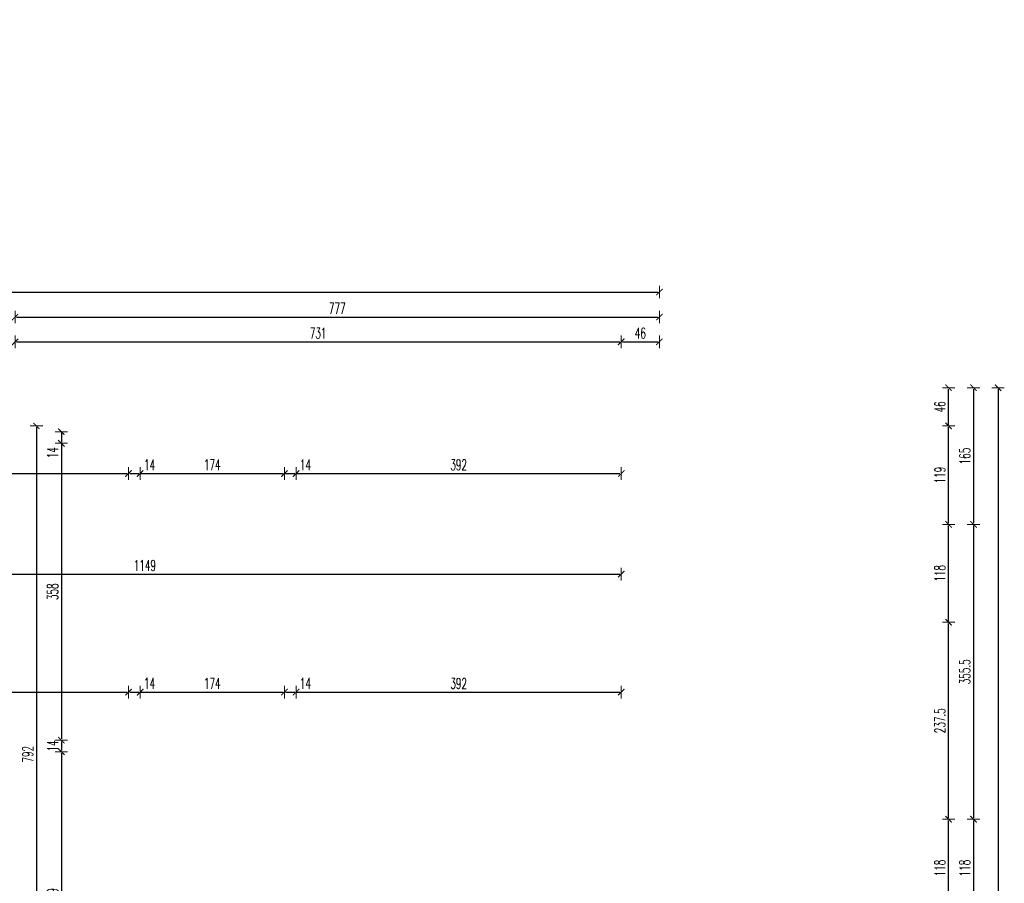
# Model space of a CAD drawing. Header units: millimetres. Extents: x -221 to 149158, y -114258 to 0.
# Tile 236 of 256: x 114057 to 115244, y -34747 to -33705. Entities that reach past the tile are written whole.
import ezdxf

# ---------------------------------------------------------------- set-up
doc = ezdxf.new("R2010")
doc.units = ezdxf.units.MM
doc.layers.get('0').update_dxf_attribs({"lineweight": 0})
doc.layers.add('wymiar..KF', color=12, linetype='Continuous', lineweight=5)
doc.styles.add('DIM', font='simplex.shx', dxfattribs={"width": 0.6})
doc.dimstyles.new('100-STD', dxfattribs={"dimscale": 10, "dimtxt": 1.3, "dimasz": 0.15, "dimexe": 5, "dimexo": 10, "dimgap": 0.4, "dimtad": 1, "dimdec": 1, "dimrnd": 0.5, "dimdsep": 46, "dimtxsty": 'DIM', "dimblk": 'KR21', "dimcen": 1, "dimdle": 10, "dimse1": 1, "dimse2": 1, "dimclrd": 256, "dimclre": 256, "dimclrt": 256, "dimadec": 0, "dimazin": 0, "dimtfac": 1, "dimtdec": 1, "dimtmove": 2, "dimatfit": 3, "dimldrblk": 'KR21', "dimfxl": 1, "dimtvp": 5.6, "dimtolj": 1, "dimtzin": 2, "dimarcsym": 0})

# ---------------------------------------------------------------- blocks, each defined once
blk = doc.blocks.new('KR21')
at = {"ltscale": 100}
blk.add_line((0, -5), (0, 5), dxfattribs=at)
at = {"ltscale": 100, "const_width": 0.84}
blk.add_lwpolyline([(-2.5, -2.5), (2.58, 2.58)], dxfattribs=at)
blk = doc.blocks.new('*D848')
at = {"layer": 'Defpoints', "color": 0, "linetype": 'ByBlock', "lineweight": 40, "transparency": 16777216}
for p in [(113573.2, 0), (114782.2, -53033.3), (114782.2, -53084.8)]:
    blk.add_point(p, dxfattribs=at)
at = {"layer": 'wymiar..KF', "linetype": 'Continuous', "lineweight": -2, "transparency": 16777216}
blk.add_line((113574.7, -53084.8), (114780.7, -53084.8), dxfattribs=at)
at = {"layer": 'wymiar..KF', "linetype": 'ByBlock', "lineweight": -2, "transparency": 16777216, "xscale": 1.5, "yscale": 1.5, "zscale": 1.5, "rotation": 180}
blk.add_blockref('KR21', (113573.2, -53084.8), dxfattribs=at)
at = {"layer": 'wymiar..KF', "linetype": 'ByBlock', "lineweight": -2, "transparency": 16777216, "xscale": 1.5, "yscale": 1.5, "zscale": 1.5}
blk.add_blockref('KR21', (114782.2, -53084.8), dxfattribs=at)
at = {"layer": 'wymiar..KF', "linetype": 'ByBlock', "transparency": 16777216, "insert": (114177.7, -53074.3), "char_height": 13, "attachment_point": 5, "style": 'DIM'}
blk.add_mtext('\\A1;1209', dxfattribs=at)
blk = doc.blocks.new('*D1346')
at = {"layer": 'Defpoints', "color": 0, "linetype": 'ByBlock', "transparency": 16777216}
for p in [(113662, -34215.9), (114188, -34215.9), (114188, -34252.3)]:
    blk.add_point(p, dxfattribs=at)
at = {"layer": 'wymiar..KF', "linetype": 'Continuous', "lineweight": -2, "transparency": 16777216}
blk.add_line((113663.5, -34252.3), (114186.5, -34252.3), dxfattribs=at)
at = {"layer": 'wymiar..KF', "linetype": 'ByBlock', "lineweight": -2, "transparency": 16777216, "xscale": 1.5, "yscale": 1.5, "zscale": 1.5, "rotation": 180}
blk.add_blockref('KR21', (113662, -34252.3), dxfattribs=at)
at = {"layer": 'wymiar..KF', "linetype": 'ByBlock', "lineweight": -2, "transparency": 16777216, "xscale": 1.5, "yscale": 1.5, "zscale": 1.5}
blk.add_blockref('KR21', (114188, -34252.3), dxfattribs=at)
at = {"layer": 'wymiar..KF', "linetype": 'ByBlock', "transparency": 16777216, "insert": (113925, -34241.8), "char_height": 13, "attachment_point": 5, "style": 'DIM'}
blk.add_mtext('\\A1;526', dxfattribs=at)
blk = doc.blocks.new('*D1347')
at = {"layer": 'Defpoints', "color": 0, "linetype": 'ByBlock', "transparency": 16777216}
for p in [(114202, -34215.9), (114376, -34215.9), (114376, -34252.3)]:
    blk.add_point(p, dxfattribs=at)
at = {"layer": 'wymiar..KF', "linetype": 'Continuous', "lineweight": -2, "transparency": 16777216}
blk.add_line((114203.5, -34252.3), (114374.5, -34252.3), dxfattribs=at)
at = {"layer": 'wymiar..KF', "linetype": 'ByBlock', "lineweight": -2, "transparency": 16777216, "xscale": 1.5, "yscale": 1.5, "zscale": 1.5, "rotation": 180}
blk.add_blockref('KR21', (114202, -34252.3), dxfattribs=at)
at = {"layer": 'wymiar..KF', "linetype": 'ByBlock', "lineweight": -2, "transparency": 16777216, "xscale": 1.5, "yscale": 1.5, "zscale": 1.5}
blk.add_blockref('KR21', (114376, -34252.3), dxfattribs=at)
at = {"layer": 'wymiar..KF', "linetype": 'ByBlock', "transparency": 16777216, "insert": (114289, -34241.8), "char_height": 13, "attachment_point": 5, "style": 'DIM'}
blk.add_mtext('\\A1;174', dxfattribs=at)
blk = doc.blocks.new('*D1348')
at = {"layer": 'Defpoints', "color": 0, "linetype": 'ByBlock', "transparency": 16777216}
for p in [(114782.2, -34194.9), (114390, -34215.9), (114782.2, -34252.3)]:
    blk.add_point(p, dxfattribs=at)
at = {"layer": 'wymiar..KF', "linetype": 'Continuous', "lineweight": -2, "transparency": 16777216}
blk.add_line((114391.5, -34252.3), (114780.7, -34252.3), dxfattribs=at)
at = {"layer": 'wymiar..KF', "linetype": 'ByBlock', "lineweight": -2, "transparency": 16777216, "xscale": 1.5, "yscale": 1.5, "zscale": 1.5, "rotation": 180}
blk.add_blockref('KR21', (114390, -34252.3), dxfattribs=at)
at = {"layer": 'wymiar..KF', "linetype": 'ByBlock', "lineweight": -2, "transparency": 16777216, "xscale": 1.5, "yscale": 1.5, "zscale": 1.5}
blk.add_blockref('KR21', (114782.2, -34252.3), dxfattribs=at)
at = {"layer": 'wymiar..KF', "linetype": 'ByBlock', "transparency": 16777216, "insert": (114586.1, -34241.8), "char_height": 13, "attachment_point": 5, "style": 'DIM'}
blk.add_mtext('\\A1;392', dxfattribs=at)
blk = doc.blocks.new('*D1351')
at = {"layer": 'Defpoints', "color": 0, "linetype": 'ByBlock', "transparency": 16777216}
for p in [(114188, -34516), (113662, -34575.9), (114188, -34573.9)]:
    blk.add_point(p, dxfattribs=at)
at = {"layer": 'wymiar..KF', "linetype": 'Continuous', "lineweight": -2, "transparency": 16777216}
blk.add_line((113663.5, -34516), (114186.5, -34516), dxfattribs=at)
at = {"layer": 'wymiar..KF', "linetype": 'ByBlock', "lineweight": -2, "transparency": 16777216, "xscale": 1.5, "yscale": 1.5, "zscale": 1.5, "rotation": 180}
blk.add_blockref('KR21', (113662, -34516), dxfattribs=at)
at = {"layer": 'wymiar..KF', "linetype": 'ByBlock', "lineweight": -2, "transparency": 16777216, "xscale": 1.5, "yscale": 1.5, "zscale": 1.5}
blk.add_blockref('KR21', (114188, -34516), dxfattribs=at)
at = {"layer": 'wymiar..KF', "linetype": 'ByBlock', "transparency": 16777216, "insert": (113925, -34505.5), "char_height": 13, "attachment_point": 5, "style": 'DIM'}
blk.add_mtext('\\A1;526', dxfattribs=at)
blk = doc.blocks.new('*D1352')
at = {"layer": 'Defpoints', "color": 0, "linetype": 'ByBlock', "transparency": 16777216}
for p in [(114376, -34516), (114202, -34573.9), (114376, -34574.8)]:
    blk.add_point(p, dxfattribs=at)
at = {"layer": 'wymiar..KF', "linetype": 'Continuous', "lineweight": -2, "transparency": 16777216}
blk.add_line((114203.5, -34516), (114374.5, -34516), dxfattribs=at)
at = {"layer": 'wymiar..KF', "linetype": 'ByBlock', "lineweight": -2, "transparency": 16777216, "xscale": 1.5, "yscale": 1.5, "zscale": 1.5, "rotation": 180}
blk.add_blockref('KR21', (114202, -34516), dxfattribs=at)
at = {"layer": 'wymiar..KF', "linetype": 'ByBlock', "lineweight": -2, "transparency": 16777216, "xscale": 1.5, "yscale": 1.5, "zscale": 1.5}
blk.add_blockref('KR21', (114376, -34516), dxfattribs=at)
at = {"layer": 'wymiar..KF', "linetype": 'ByBlock', "transparency": 16777216, "insert": (114289, -34505.5), "char_height": 13, "attachment_point": 5, "style": 'DIM'}
blk.add_mtext('\\A1;174', dxfattribs=at)
blk = doc.blocks.new('*D1353')
at = {"layer": 'Defpoints', "color": 0, "linetype": 'ByBlock', "transparency": 16777216}
for p in [(114782.2, -34516), (114782.2, -34516), (114390, -34573.9)]:
    blk.add_point(p, dxfattribs=at)
at = {"layer": 'wymiar..KF', "linetype": 'Continuous', "lineweight": -2, "transparency": 16777216}
blk.add_line((114391.5, -34516), (114780.7, -34516), dxfattribs=at)
at = {"layer": 'wymiar..KF', "linetype": 'ByBlock', "lineweight": -2, "transparency": 16777216, "xscale": 1.5, "yscale": 1.5, "zscale": 1.5, "rotation": 180}
blk.add_blockref('KR21', (114390, -34516), dxfattribs=at)
at = {"layer": 'wymiar..KF', "linetype": 'ByBlock', "lineweight": -2, "transparency": 16777216, "xscale": 1.5, "yscale": 1.5, "zscale": 1.5}
blk.add_blockref('KR21', (114782.2, -34516), dxfattribs=at)
at = {"layer": 'wymiar..KF', "linetype": 'ByBlock', "transparency": 16777216, "insert": (114586.1, -34505.5), "char_height": 13, "attachment_point": 5, "style": 'DIM'}
blk.add_mtext('\\A1;392', dxfattribs=at)
blk = doc.blocks.new('*D1293')
at = {"layer": 'Defpoints', "color": 0, "linetype": 'ByBlock', "lineweight": 40, "transparency": 16777216}
for p in [(114188, -34252.3), (114202, -34252.3), (114202, -34252.4)]:
    blk.add_point(p, dxfattribs=at)
at = {"layer": 'wymiar..KF', "linetype": 'Continuous', "lineweight": -2, "transparency": 16777216}
for p, q in [((114189.5, -34252.4), (114200.5, -34252.4)), ((114202, -34252.4), (114223, -34252.4))]:
    blk.add_line(p, q, dxfattribs=at)
at = {"layer": 'wymiar..KF', "linetype": 'ByBlock', "lineweight": -2, "transparency": 16777216, "xscale": 1.5, "yscale": 1.5, "zscale": 1.5, "rotation": 180}
blk.add_blockref('KR21', (114188, -34252.4), dxfattribs=at)
at = {"layer": 'wymiar..KF', "linetype": 'ByBlock', "lineweight": -2, "transparency": 16777216, "xscale": 1.5, "yscale": 1.5, "zscale": 1.5}
blk.add_blockref('KR21', (114202, -34252.4), dxfattribs=at)
at = {"layer": 'wymiar..KF', "linetype": 'ByBlock', "transparency": 16777216, "insert": (114213.3, -34241.9), "char_height": 13, "attachment_point": 5, "style": 'DIM'}
blk.add_mtext('\\A1;14', dxfattribs=at)
blk = doc.blocks.new('*D1294')
at = {"layer": 'Defpoints', "color": 0, "linetype": 'ByBlock', "lineweight": 40, "transparency": 16777216}
for p in [(114376, -34252.3), (114390, -34252.3), (114390, -34252.4)]:
    blk.add_point(p, dxfattribs=at)
at = {"layer": 'wymiar..KF', "linetype": 'Continuous', "lineweight": -2, "transparency": 16777216}
for p, q in [((114377.5, -34252.4), (114388.5, -34252.4)), ((114390, -34252.4), (114411, -34252.4))]:
    blk.add_line(p, q, dxfattribs=at)
at = {"layer": 'wymiar..KF', "linetype": 'ByBlock', "lineweight": -2, "transparency": 16777216, "xscale": 1.5, "yscale": 1.5, "zscale": 1.5, "rotation": 180}
blk.add_blockref('KR21', (114376, -34252.4), dxfattribs=at)
at = {"layer": 'wymiar..KF', "linetype": 'ByBlock', "lineweight": -2, "transparency": 16777216, "xscale": 1.5, "yscale": 1.5, "zscale": 1.5}
blk.add_blockref('KR21', (114390, -34252.4), dxfattribs=at)
at = {"layer": 'wymiar..KF', "linetype": 'ByBlock', "transparency": 16777216, "insert": (114401.3, -34241.9), "char_height": 13, "attachment_point": 5, "style": 'DIM'}
blk.add_mtext('\\A1;14', dxfattribs=at)
blk = doc.blocks.new('*D1295')
at = {"layer": 'Defpoints', "color": 0, "linetype": 'ByBlock', "lineweight": 40, "transparency": 16777216}
for p in [(114376, -34515.8), (114390, -34515.8), (114390, -34515.9)]:
    blk.add_point(p, dxfattribs=at)
at = {"layer": 'wymiar..KF', "linetype": 'Continuous', "lineweight": -2, "transparency": 16777216}
for p, q in [((114377.5, -34515.9), (114388.5, -34515.9)), ((114390, -34515.9), (114411, -34515.9))]:
    blk.add_line(p, q, dxfattribs=at)
at = {"layer": 'wymiar..KF', "linetype": 'ByBlock', "lineweight": -2, "transparency": 16777216, "xscale": 1.5, "yscale": 1.5, "zscale": 1.5, "rotation": 180}
blk.add_blockref('KR21', (114376, -34515.9), dxfattribs=at)
at = {"layer": 'wymiar..KF', "linetype": 'ByBlock', "lineweight": -2, "transparency": 16777216, "xscale": 1.5, "yscale": 1.5, "zscale": 1.5}
blk.add_blockref('KR21', (114390, -34515.9), dxfattribs=at)
at = {"layer": 'wymiar..KF', "linetype": 'ByBlock', "transparency": 16777216, "insert": (114401.3, -34505.4), "char_height": 13, "attachment_point": 5, "style": 'DIM'}
blk.add_mtext('\\A1;14', dxfattribs=at)
blk = doc.blocks.new('*D1298')
at = {"layer": 'Defpoints', "color": 0, "linetype": 'ByBlock', "lineweight": 40, "transparency": 16777216}
for p in [(114188, -34515.8), (114202, -34515.8), (114202, -34515.9)]:
    blk.add_point(p, dxfattribs=at)
at = {"layer": 'wymiar..KF', "linetype": 'Continuous', "lineweight": -2, "transparency": 16777216}
for p, q in [((114189.5, -34515.9), (114200.5, -34515.9)), ((114202, -34515.9), (114223, -34515.9))]:
    blk.add_line(p, q, dxfattribs=at)
at = {"layer": 'wymiar..KF', "linetype": 'ByBlock', "lineweight": -2, "transparency": 16777216, "xscale": 1.5, "yscale": 1.5, "zscale": 1.5, "rotation": 180}
blk.add_blockref('KR21', (114188, -34515.9), dxfattribs=at)
at = {"layer": 'wymiar..KF', "linetype": 'ByBlock', "lineweight": -2, "transparency": 16777216, "xscale": 1.5, "yscale": 1.5, "zscale": 1.5}
blk.add_blockref('KR21', (114202, -34515.9), dxfattribs=at)
at = {"layer": 'wymiar..KF', "linetype": 'ByBlock', "transparency": 16777216, "insert": (114213.3, -34505.4), "char_height": 13, "attachment_point": 5, "style": 'DIM'}
blk.add_mtext('\\A1;14', dxfattribs=at)
blk = doc.blocks.new('*D1390')
at = {"layer": 'Defpoints', "color": 0, "linetype": 'ByBlock', "transparency": 16777216}
for p in [(114782.2, -34373.7), (113633.2, -34394.9), (114782.2, -34431.7)]:
    blk.add_point(p, dxfattribs=at)
at = {"layer": 'wymiar..KF', "linetype": 'Continuous', "lineweight": -2, "transparency": 16777216}
blk.add_line((113634.7, -34373.7), (114780.7, -34373.7), dxfattribs=at)
at = {"layer": 'wymiar..KF', "linetype": 'ByBlock', "lineweight": -2, "transparency": 16777216, "xscale": 1.5, "yscale": 1.5, "zscale": 1.5, "rotation": 180}
blk.add_blockref('KR21', (113633.2, -34373.7), dxfattribs=at)
at = {"layer": 'wymiar..KF', "linetype": 'ByBlock', "lineweight": -2, "transparency": 16777216, "xscale": 1.5, "yscale": 1.5, "zscale": 1.5}
blk.add_blockref('KR21', (114782.2, -34373.7), dxfattribs=at)
at = {"layer": 'wymiar..KF', "linetype": 'ByBlock', "transparency": 16777216, "insert": (114207.7, -34363.2), "char_height": 13, "attachment_point": 5, "style": 'DIM'}
blk.add_mtext('\\A1;1149', dxfattribs=at)
blk = doc.blocks.new('*D1407')
at = {"layer": 'Defpoints', "color": 0, "linetype": 'ByBlock', "transparency": 16777216}
for p in [(114188, -34201.9), (114107, -34215.9), (114188, -34215.9)]:
    blk.add_point(p, dxfattribs=at)
at = {"layer": 'wymiar..KF', "linetype": 'Continuous', "lineweight": -2, "transparency": 16777216}
for p, q in [((114107, -34203.4), (114107, -34214.4)), ((114107, -34215.9), (114107, -34237))]:
    blk.add_line(p, q, dxfattribs=at)
at = {"layer": 'wymiar..KF', "linetype": 'ByBlock', "lineweight": -2, "transparency": 16777216, "xscale": 1.5, "yscale": 1.5, "zscale": 1.5}
for p, rotation in [((114107, -34201.9), 90), ((114107, -34215.9), 270)]:
    blk.add_blockref('KR21', p, dxfattribs=dict(at, rotation=rotation))
at = {"layer": 'wymiar..KF', "linetype": 'ByBlock', "transparency": 16777216, "insert": (114096.5, -34227.2), "char_height": 13, "attachment_point": 5, "rotation": 90, "style": 'DIM'}
blk.add_mtext('\\A1;14', dxfattribs=at)
blk = doc.blocks.new('*D1408')
at = {"layer": 'Defpoints', "color": 0, "linetype": 'ByBlock', "transparency": 16777216}
for p in [(114188, -34215.9), (114107, -34573.9), (114188, -34573.9)]:
    blk.add_point(p, dxfattribs=at)
at = {"layer": 'wymiar..KF', "linetype": 'Continuous', "lineweight": -2, "transparency": 16777216}
blk.add_line((114107, -34217.4), (114107, -34572.4), dxfattribs=at)
at = {"layer": 'wymiar..KF', "linetype": 'ByBlock', "lineweight": -2, "transparency": 16777216, "xscale": 1.5, "yscale": 1.5, "zscale": 1.5}
for p, rotation in [((114107, -34215.9), 90), ((114107, -34573.9), 270)]:
    blk.add_blockref('KR21', p, dxfattribs=dict(at, rotation=rotation))
at = {"layer": 'wymiar..KF', "linetype": 'ByBlock', "transparency": 16777216, "insert": (114096.5, -34394.9), "char_height": 13, "attachment_point": 5, "rotation": 90, "style": 'DIM'}
blk.add_mtext('\\A1;358', dxfattribs=at)
blk = doc.blocks.new('*D1409')
at = {"layer": 'Defpoints', "color": 0, "linetype": 'ByBlock', "transparency": 16777216}
for p in [(114188, -34573.9), (114107, -34587.9), (114188, -34587.9)]:
    blk.add_point(p, dxfattribs=at)
at = {"layer": 'wymiar..KF', "linetype": 'Continuous', "lineweight": -2, "transparency": 16777216}
blk.add_line((114107, -34575.4), (114107, -34586.4), dxfattribs=at)
at = {"layer": 'wymiar..KF', "linetype": 'ByBlock', "lineweight": -2, "transparency": 16777216, "xscale": 1.5, "yscale": 1.5, "zscale": 1.5}
for p, rotation in [((114107, -34573.9), 90), ((114107, -34587.9), 270)]:
    blk.add_blockref('KR21', p, dxfattribs=dict(at, rotation=rotation))
at = {"layer": 'wymiar..KF', "linetype": 'ByBlock', "transparency": 16777216, "insert": (114096.5, -34580.9), "char_height": 13, "attachment_point": 5, "rotation": 90, "style": 'DIM'}
blk.add_mtext('\\A1;14', dxfattribs=at)
blk = doc.blocks.new('*D1410')
at = {"layer": 'Defpoints', "color": 0, "linetype": 'ByBlock', "transparency": 16777216}
for p in [(114188, -34587.9), (114107, -34936.9), (114188, -34936.9)]:
    blk.add_point(p, dxfattribs=at)
at = {"layer": 'wymiar..KF', "linetype": 'Continuous', "lineweight": -2, "transparency": 16777216}
blk.add_line((114107, -34589.4), (114107, -34935.4), dxfattribs=at)
at = {"layer": 'wymiar..KF', "linetype": 'ByBlock', "lineweight": -2, "transparency": 16777216, "xscale": 1.5, "yscale": 1.5, "zscale": 1.5}
for p, rotation in [((114107, -34587.9), 90), ((114107, -34936.9), 270)]:
    blk.add_blockref('KR21', p, dxfattribs=dict(at, rotation=rotation))
at = {"layer": 'wymiar..KF', "linetype": 'ByBlock', "transparency": 16777216, "insert": (114096.5, -34762.4), "char_height": 13, "attachment_point": 5, "rotation": 90, "style": 'DIM'}
blk.add_mtext('\\A1;349', dxfattribs=at)
blk = doc.blocks.new('*D1423')
at = {"layer": 'Defpoints', "color": 0, "linetype": 'ByBlock', "transparency": 16777216}
for p in [(114188, -34194.9), (114077, -34986.9), (114202.7, -34986.9)]:
    blk.add_point(p, dxfattribs=at)
at = {"layer": 'wymiar..KF', "linetype": 'Continuous', "lineweight": -2, "transparency": 16777216}
blk.add_line((114077, -34196.4), (114077, -34985.4), dxfattribs=at)
at = {"layer": 'wymiar..KF', "linetype": 'ByBlock', "lineweight": -2, "transparency": 16777216, "xscale": 1.5, "yscale": 1.5, "zscale": 1.5}
for p, rotation in [((114077, -34194.9), 90), ((114077, -34986.9), 270)]:
    blk.add_blockref('KR21', p, dxfattribs=dict(at, rotation=rotation))
at = {"layer": 'wymiar..KF', "linetype": 'ByBlock', "transparency": 16777216, "insert": (114066.5, -34590.9), "char_height": 13, "attachment_point": 5, "rotation": 90, "style": 'DIM'}
blk.add_mtext('\\A1;792', dxfattribs=at)
blk = doc.blocks.new('*D1457')
at = {"layer": 'Defpoints', "color": 0, "linetype": 'ByBlock', "transparency": 16777216}
for p in [(114828.2, -34669.2), (115177, -34669.2), (114828.2, -34787.2)]:
    blk.add_point(p, dxfattribs=at)
at = {"layer": 'wymiar..KF', "linetype": 'Continuous', "lineweight": -2, "transparency": 16777216}
blk.add_line((115177, -34785.7), (115177, -34670.7), dxfattribs=at)
at = {"layer": 'wymiar..KF', "linetype": 'ByBlock', "lineweight": -2, "transparency": 16777216, "xscale": 1.5, "yscale": 1.5, "zscale": 1.5}
for p, rotation in [((115177, -34669.2), 90), ((115177, -34787.2), 270)]:
    blk.add_blockref('KR21', p, dxfattribs=dict(at, rotation=rotation))
at = {"layer": 'wymiar..KF', "linetype": 'ByBlock', "transparency": 16777216, "insert": (115166.5, -34728.2), "char_height": 13, "attachment_point": 5, "rotation": 90, "style": 'DIM'}
blk.add_mtext('\\A1;118', dxfattribs=at)
blk = doc.blocks.new('*D1458')
at = {"layer": 'Defpoints', "color": 0, "linetype": 'ByBlock', "transparency": 16777216}
for p in [(114828.2, -34431.7), (115177, -34431.7), (114828.2, -34669.2)]:
    blk.add_point(p, dxfattribs=at)
at = {"layer": 'wymiar..KF', "linetype": 'Continuous', "lineweight": -2, "transparency": 16777216}
blk.add_line((115177, -34667.7), (115177, -34433.2), dxfattribs=at)
at = {"layer": 'wymiar..KF', "linetype": 'ByBlock', "lineweight": -2, "transparency": 16777216, "xscale": 1.5, "yscale": 1.5, "zscale": 1.5}
for p, rotation in [((115177, -34431.7), 90), ((115177, -34669.2), 270)]:
    blk.add_blockref('KR21', p, dxfattribs=dict(at, rotation=rotation))
at = {"layer": 'wymiar..KF', "linetype": 'ByBlock', "transparency": 16777216, "insert": (115166.5, -34550.5), "char_height": 13, "attachment_point": 5, "rotation": 90, "style": 'DIM'}
blk.add_mtext('\\A1;237.5', dxfattribs=at)
blk = doc.blocks.new('*D1459')
at = {"layer": 'Defpoints', "color": 0, "linetype": 'ByBlock', "transparency": 16777216}
for p in [(114828.2, -34313.7), (115177, -34313.7), (114828.2, -34431.7)]:
    blk.add_point(p, dxfattribs=at)
at = {"layer": 'wymiar..KF', "linetype": 'Continuous', "lineweight": -2, "transparency": 16777216}
blk.add_line((115177, -34430.2), (115177, -34315.2), dxfattribs=at)
at = {"layer": 'wymiar..KF', "linetype": 'ByBlock', "lineweight": -2, "transparency": 16777216, "xscale": 1.5, "yscale": 1.5, "zscale": 1.5}
for p, rotation in [((115177, -34313.7), 90), ((115177, -34431.7), 270)]:
    blk.add_blockref('KR21', p, dxfattribs=dict(at, rotation=rotation))
at = {"layer": 'wymiar..KF', "linetype": 'ByBlock', "transparency": 16777216, "insert": (115166.5, -34372.7), "char_height": 13, "attachment_point": 5, "rotation": 90, "style": 'DIM'}
blk.add_mtext('\\A1;118', dxfattribs=at)
blk = doc.blocks.new('*D1460')
at = {"layer": 'Defpoints', "color": 0, "linetype": 'ByBlock', "transparency": 16777216}
for p in [(114782.2, -34194.9), (115177, -34194.9), (114828.2, -34313.7)]:
    blk.add_point(p, dxfattribs=at)
at = {"layer": 'wymiar..KF', "linetype": 'Continuous', "lineweight": -2, "transparency": 16777216}
blk.add_line((115177, -34312.2), (115177, -34196.4), dxfattribs=at)
at = {"layer": 'wymiar..KF', "linetype": 'ByBlock', "lineweight": -2, "transparency": 16777216, "xscale": 1.5, "yscale": 1.5, "zscale": 1.5}
for p, rotation in [((115177, -34194.9), 90), ((115177, -34313.7), 270)]:
    blk.add_blockref('KR21', p, dxfattribs=dict(at, rotation=rotation))
at = {"layer": 'wymiar..KF', "linetype": 'ByBlock', "transparency": 16777216, "insert": (115166.5, -34254.3), "char_height": 13, "attachment_point": 5, "rotation": 90, "style": 'DIM'}
blk.add_mtext('\\A1;119', dxfattribs=at)
blk = doc.blocks.new('*D1461')
at = {"layer": 'Defpoints', "color": 0, "linetype": 'ByBlock', "transparency": 16777216}
for p in [(114828.2, -34148.9), (115177, -34148.9), (114782.2, -34194.9)]:
    blk.add_point(p, dxfattribs=at)
at = {"layer": 'wymiar..KF', "linetype": 'Continuous', "lineweight": -2, "transparency": 16777216}
blk.add_line((115177, -34193.4), (115177, -34150.4), dxfattribs=at)
at = {"layer": 'wymiar..KF', "linetype": 'ByBlock', "lineweight": -2, "transparency": 16777216, "xscale": 1.5, "yscale": 1.5, "zscale": 1.5}
for p, rotation in [((115177, -34148.9), 90), ((115177, -34194.9), 270)]:
    blk.add_blockref('KR21', p, dxfattribs=dict(at, rotation=rotation))
at = {"layer": 'wymiar..KF', "linetype": 'ByBlock', "transparency": 16777216, "insert": (115166.5, -34171.9), "char_height": 13, "attachment_point": 5, "rotation": 90, "style": 'DIM'}
blk.add_mtext('\\A1;46', dxfattribs=at)
blk = doc.blocks.new('*D1310')
at = {"layer": 'Defpoints', "color": 0, "linetype": 'ByBlock', "lineweight": 40, "transparency": 16777216}
for p in [(114828.2, -34148.9), (114828.2, -34313.7), (115207.1, -34313.7)]:
    blk.add_point(p, dxfattribs=at)
at = {"layer": 'wymiar..KF', "linetype": 'Continuous', "lineweight": -2, "transparency": 16777216}
blk.add_line((115207.1, -34150.4), (115207.1, -34312.2), dxfattribs=at)
at = {"layer": 'wymiar..KF', "linetype": 'ByBlock', "lineweight": -2, "transparency": 16777216, "xscale": 1.5, "yscale": 1.5, "zscale": 1.5}
for p, rotation in [((115207.1, -34148.9), 90), ((115207.1, -34313.7), 270)]:
    blk.add_blockref('KR21', p, dxfattribs=dict(at, rotation=rotation))
at = {"layer": 'wymiar..KF', "linetype": 'ByBlock', "transparency": 16777216, "insert": (115196.6, -34231.3), "char_height": 13, "attachment_point": 5, "rotation": 90, "style": 'DIM'}
blk.add_mtext('\\A1;165', dxfattribs=at)
blk = doc.blocks.new('*D1311')
at = {"layer": 'Defpoints', "color": 0, "linetype": 'ByBlock', "lineweight": 40, "transparency": 16777216}
for p in [(114828.2, -34313.7), (114828.2, -34669.2), (115207.1, -34669.2)]:
    blk.add_point(p, dxfattribs=at)
at = {"layer": 'wymiar..KF', "linetype": 'Continuous', "lineweight": -2, "transparency": 16777216}
blk.add_line((115207.1, -34315.2), (115207.1, -34667.7), dxfattribs=at)
at = {"layer": 'wymiar..KF', "linetype": 'ByBlock', "lineweight": -2, "transparency": 16777216, "xscale": 1.5, "yscale": 1.5, "zscale": 1.5}
for p, rotation in [((115207.1, -34313.7), 90), ((115207.1, -34669.2), 270)]:
    blk.add_blockref('KR21', p, dxfattribs=dict(at, rotation=rotation))
at = {"layer": 'wymiar..KF', "linetype": 'ByBlock', "transparency": 16777216, "insert": (115196.6, -34491.5), "char_height": 13, "attachment_point": 5, "rotation": 90, "style": 'DIM'}
blk.add_mtext('\\A1;355.5', dxfattribs=at)
blk = doc.blocks.new('*D1312')
at = {"layer": 'Defpoints', "color": 0, "linetype": 'ByBlock', "lineweight": 40, "transparency": 16777216}
for p in [(114828.2, -34669.2), (114828.2, -34787.2), (115207.1, -34787.2)]:
    blk.add_point(p, dxfattribs=at)
at = {"layer": 'wymiar..KF', "linetype": 'Continuous', "lineweight": -2, "transparency": 16777216}
blk.add_line((115207.1, -34670.7), (115207.1, -34785.7), dxfattribs=at)
at = {"layer": 'wymiar..KF', "linetype": 'ByBlock', "lineweight": -2, "transparency": 16777216, "xscale": 1.5, "yscale": 1.5, "zscale": 1.5}
for p, rotation in [((115207.1, -34669.2), 90), ((115207.1, -34787.2), 270)]:
    blk.add_blockref('KR21', p, dxfattribs=dict(at, rotation=rotation))
at = {"layer": 'wymiar..KF', "linetype": 'ByBlock', "transparency": 16777216, "insert": (115196.6, -34728.2), "char_height": 13, "attachment_point": 5, "rotation": 90, "style": 'DIM'}
blk.add_mtext('\\A1;118', dxfattribs=at)
blk = doc.blocks.new('*D1320')
at = {"layer": 'Defpoints', "color": 0, "linetype": 'ByBlock', "lineweight": 40, "transparency": 16777216}
for p in [(115207.1, -34148.9), (115207.1, -37368.1), (115236.7, -37368.1)]:
    blk.add_point(p, dxfattribs=at)
at = {"layer": 'wymiar..KF', "linetype": 'Continuous', "lineweight": -2, "transparency": 16777216}
blk.add_line((115236.7, -34150.4), (115236.7, -37366.6), dxfattribs=at)
at = {"layer": 'wymiar..KF', "linetype": 'ByBlock', "lineweight": -2, "transparency": 16777216, "xscale": 1.5, "yscale": 1.5, "zscale": 1.5}
for p, rotation in [((115236.7, -34148.9), 90), ((115236.7, -37368.1), 270)]:
    blk.add_blockref('KR21', p, dxfattribs=dict(at, rotation=rotation))
at = {"layer": 'wymiar..KF', "linetype": 'ByBlock', "transparency": 16777216, "insert": (115226.2, -35758.5), "char_height": 13, "attachment_point": 5, "rotation": 90, "style": 'DIM'}
blk.add_mtext('\\A1;3219', dxfattribs=at)
blk = doc.blocks.new('*D1468')
at = {"layer": 'Defpoints', "color": 0, "linetype": 'ByBlock', "transparency": 16777216}
for p in [(114782.2, -34093.5), (114051.2, -34148.9), (114782.2, -34194.9)]:
    blk.add_point(p, dxfattribs=at)
at = {"layer": 'wymiar..KF', "linetype": 'Continuous', "lineweight": -2, "transparency": 16777216}
blk.add_line((114052.7, -34093.5), (114780.7, -34093.5), dxfattribs=at)
at = {"layer": 'wymiar..KF', "linetype": 'ByBlock', "lineweight": -2, "transparency": 16777216, "xscale": 1.5, "yscale": 1.5, "zscale": 1.5, "rotation": 180}
blk.add_blockref('KR21', (114051.2, -34093.5), dxfattribs=at)
at = {"layer": 'wymiar..KF', "linetype": 'ByBlock', "lineweight": -2, "transparency": 16777216, "xscale": 1.5, "yscale": 1.5, "zscale": 1.5}
blk.add_blockref('KR21', (114782.2, -34093.5), dxfattribs=at)
at = {"layer": 'wymiar..KF', "linetype": 'ByBlock', "transparency": 16777216, "insert": (114416.7, -34083), "char_height": 13, "attachment_point": 5, "style": 'DIM'}
blk.add_mtext('\\A1;731', dxfattribs=at)
blk = doc.blocks.new('*D1321')
at = {"layer": 'Defpoints', "color": 0, "linetype": 'ByBlock', "lineweight": 40, "transparency": 16777216}
for p in [(114828.2, -34093.5), (114828.2, -34148.9), (114782.2, -34194.9)]:
    blk.add_point(p, dxfattribs=at)
at = {"layer": 'wymiar..KF', "linetype": 'Continuous', "lineweight": -2, "transparency": 16777216}
blk.add_line((114783.7, -34093.5), (114826.7, -34093.5), dxfattribs=at)
at = {"layer": 'wymiar..KF', "linetype": 'ByBlock', "lineweight": -2, "transparency": 16777216, "xscale": 1.5, "yscale": 1.5, "zscale": 1.5, "rotation": 180}
blk.add_blockref('KR21', (114782.2, -34093.5), dxfattribs=at)
at = {"layer": 'wymiar..KF', "linetype": 'ByBlock', "lineweight": -2, "transparency": 16777216, "xscale": 1.5, "yscale": 1.5, "zscale": 1.5}
blk.add_blockref('KR21', (114828.2, -34093.5), dxfattribs=at)
at = {"layer": 'wymiar..KF', "linetype": 'ByBlock', "transparency": 16777216, "insert": (114805.2, -34083), "char_height": 13, "attachment_point": 5, "style": 'DIM'}
blk.add_mtext('\\A1;46', dxfattribs=at)
blk = doc.blocks.new('*D1324')
at = {"layer": 'Defpoints', "color": 0, "linetype": 'ByBlock', "lineweight": 40, "transparency": 16777216}
for p in [(114828.2, -34063.6), (114051.2, -34148.9), (114828.2, -34148.9)]:
    blk.add_point(p, dxfattribs=at)
at = {"layer": 'wymiar..KF', "linetype": 'Continuous', "lineweight": -2, "transparency": 16777216}
blk.add_line((114052.7, -34063.6), (114826.7, -34063.6), dxfattribs=at)
at = {"layer": 'wymiar..KF', "linetype": 'ByBlock', "lineweight": -2, "transparency": 16777216, "xscale": 1.5, "yscale": 1.5, "zscale": 1.5, "rotation": 180}
blk.add_blockref('KR21', (114051.2, -34063.6), dxfattribs=at)
at = {"layer": 'wymiar..KF', "linetype": 'ByBlock', "lineweight": -2, "transparency": 16777216, "xscale": 1.5, "yscale": 1.5, "zscale": 1.5}
blk.add_blockref('KR21', (114828.2, -34063.6), dxfattribs=at)
at = {"layer": 'wymiar..KF', "linetype": 'ByBlock', "transparency": 16777216, "insert": (114439.7, -34053.1), "char_height": 13, "attachment_point": 5, "style": 'DIM'}
blk.add_mtext('\\A1;777', dxfattribs=at)
blk = doc.blocks.new('*D1325')
at = {"layer": 'Defpoints', "color": 0, "linetype": 'ByBlock', "lineweight": 40, "transparency": 16777216}
for p in [(114828.3, -34033.5), (113024.1, -34063.6), (114828.3, -34063.5)]:
    blk.add_point(p, dxfattribs=at)
at = {"layer": 'wymiar..KF', "linetype": 'Continuous', "lineweight": -2, "transparency": 16777216}
blk.add_line((113025.6, -34033.5), (114826.8, -34033.5), dxfattribs=at)
at = {"layer": 'wymiar..KF', "linetype": 'ByBlock', "lineweight": -2, "transparency": 16777216, "xscale": 1.5, "yscale": 1.5, "zscale": 1.5, "rotation": 180}
blk.add_blockref('KR21', (113024.1, -34033.5), dxfattribs=at)
at = {"layer": 'wymiar..KF', "linetype": 'ByBlock', "lineweight": -2, "transparency": 16777216, "xscale": 1.5, "yscale": 1.5, "zscale": 1.5}
blk.add_blockref('KR21', (114828.3, -34033.5), dxfattribs=at)
at = {"layer": 'wymiar..KF', "linetype": 'ByBlock', "transparency": 16777216, "insert": (113926.2, -34023), "char_height": 13, "attachment_point": 5, "style": 'DIM'}
blk.add_mtext('\\A1;1804', dxfattribs=at)
blk = doc.blocks.new('*D1478')
at = {"layer": 'Defpoints', "color": 0, "linetype": 'ByBlock', "transparency": 16777216}
for p in [(113573.2, 0), (114782.2, -35818.9), (114782.2, -35870.5)]:
    blk.add_point(p, dxfattribs=at)
at = {"layer": 'wymiar..KF', "linetype": 'Continuous', "lineweight": -2, "transparency": 16777216}
blk.add_line((113574.7, -35870.5), (114780.7, -35870.5), dxfattribs=at)
at = {"layer": 'wymiar..KF', "linetype": 'ByBlock', "lineweight": -2, "transparency": 16777216, "xscale": 1.5, "yscale": 1.5, "zscale": 1.5, "rotation": 180}
blk.add_blockref('KR21', (113573.2, -35870.5), dxfattribs=at)
at = {"layer": 'wymiar..KF', "linetype": 'ByBlock', "lineweight": -2, "transparency": 16777216, "xscale": 1.5, "yscale": 1.5, "zscale": 1.5}
blk.add_blockref('KR21', (114782.2, -35870.5), dxfattribs=at)
at = {"layer": 'wymiar..KF', "linetype": 'ByBlock', "transparency": 16777216, "insert": (114177.7, -35860), "char_height": 13, "attachment_point": 5, "style": 'DIM'}
blk.add_mtext('\\A1;1209', dxfattribs=at)

msp = doc.modelspace()

# ---------------------------------------------------------------- dimensions: what is measured, and where the dimension line sits
at = {"layer": 'wymiar..KF', "linetype": 'ByBlock'}
for base, p1, p2, override, picture, middle in [((114782.21, -53084.83), (113573.21, 0), (114782.21, -53033.29), {"dimfxl": 8, "dimfxlon": 1}, '*D848', (114177.71, -53074.33)), ((114782.21, -35870.49), (113573.21, 0), (114782.21, -35818.95), {"dimfxl": 8, "dimfxlon": 1}, '*D1478', (114177.71, -35859.99)), ((114828.27, -34033.52), (113024.15, -34063.64), (114828.27, -34063.52), {"dimfxl": 8, "dimfxlon": 1}, '*D1325', (113926.21, -34023.02)), ((114828.21, -34063.58), (114051.21, -34148.95), (114828.21, -34148.95), {"dimfxl": 8, "dimfxlon": 1}, '*D1324', (114439.71, -34053.08)), ((114782.21, -34093.52), (114051.21, -34148.95), (114782.21, -34194.95), {"dimfxl": 8, "dimfxlon": 1}, '*D1468', (114416.71, -34083.02)), ((114828.21, -34093.52), (114782.21, -34194.95), (114828.21, -34148.95), {"dimfxl": 8, "dimfxlon": 1}, '*D1321', (114805.21, -34083.02)), ((114782.20699402, -34252.32448545), (114389.95699402, -34215.94627639), (114782.20699402, -34194.94627639), {"dimfxl": 8, "dimfxlon": 1}, '*D1348', (114586.08199402, -34241.82448545)), ((114187.96, -34252.32), (113661.96, -34215.95), (114187.96, -34215.95), {"dimfxl": 8, "dimfxlon": 1}, '*D1346', (113924.96, -34241.82)), ((114375.96, -34252.32), (114201.96, -34215.95), (114375.96, -34215.95), {"dimfxl": 8, "dimfxlon": 1}, '*D1347', (114288.96, -34241.82)), ((114202.02, -34252.38), (114188.02, -34252.27), (114202.02, -34252.32), {"dimtmove": 0, "dimfxl": 8, "dimfxlon": 1}, '*D1293', (114213.27, -34241.88)), ((114390.02, -34252.38), (114376.02, -34252.27), (114390.02, -34252.32), {"dimtmove": 0, "dimfxl": 8, "dimfxlon": 1}, '*D1294', (114401.27, -34241.88)), ((114782.21, -34373.69), (113633.21, -34394.95), (114782.21, -34431.74), {"dimfxl": 8, "dimfxlon": 1}, '*D1390', (114207.71, -34363.19)), ((114187.96, -34515.96), (113661.96, -34575.93), (114187.96, -34573.95), {"dimfxl": 8, "dimfxlon": 1}, '*D1351', (113924.96, -34505.46)), ((114202.02, -34515.9), (114188.02, -34515.78), (114202.02, -34515.84), {"dimtmove": 0, "dimfxl": 8, "dimfxlon": 1}, '*D1298', (114213.27, -34505.4)), ((114375.96, -34515.96), (114201.96, -34573.95), (114375.96, -34574.8), {"dimfxl": 8, "dimfxlon": 1}, '*D1352', (114288.96, -34505.46)), ((114390.02, -34515.9), (114376.02, -34515.78), (114390.02, -34515.84), {"dimtmove": 0, "dimfxl": 8, "dimfxlon": 1}, '*D1295', (114401.27, -34505.4)), ((114782.20699402, -34515.95923531), (114389.95699402, -34573.94627639), (114782.20699402, -34515.95923531), {"dimfxl": 8, "dimfxlon": 1}, '*D1353', (114586.08199402, -34505.45923531))]:
    dim = msp.add_linear_dim(base=base, p1=p1, p2=p2, dimstyle='100-STD', override=override, dxfattribs=at)
    dim.commit()
    dim.dimension.update_dxf_attribs({"geometry": picture, "text_midpoint": middle})
for base, p1, p2, override, picture, middle in [((115177, -34148.95), (114782.21, -34194.95), (114828.21, -34148.95), {"dimfxl": 8, "dimfxlon": 1}, '*D1461', (115166.5, -34171.95)), ((115207.06, -34313.74), (114828.21, -34148.95), (114828.21, -34313.74), {"dimfxl": 8, "dimfxlon": 1}, '*D1310', (115196.56, -34231.34)), ((115236.7, -37368.09), (115207.06, -34148.95), (115207.12, -37368.09), {"dimfxl": 8, "dimfxlon": 1}, '*D1320', (115226.2, -35758.52)), ((114076.97, -34986.95), (114187.96, -34194.95), (114202.71, -34986.95), {"dimfxl": 8, "dimfxlon": 1}, '*D1423', (114066.47, -34590.95)), ((114106.97, -34215.95), (114187.96, -34201.95), (114187.96, -34215.95), {"dimtmove": 0, "dimfxl": 8, "dimfxlon": 1}, '*D1407', (114096.47, -34227.2)), ((115177, -34194.95), (114828.21, -34313.74), (114782.21, -34194.95), {"dimfxl": 8, "dimfxlon": 1}, '*D1460', (115166.5, -34254.34)), ((114106.97, -34573.95), (114187.96, -34215.95), (114187.96, -34573.95), {"dimtmove": 1, "dimfxl": 8, "dimfxlon": 1}, '*D1408', (114096.47, -34394.95)), ((115177, -34313.74), (114828.21, -34431.74), (114828.21, -34313.74), {"dimfxl": 8, "dimfxlon": 1}, '*D1459', (115166.5, -34372.74)), ((115207.06, -34669.25), (114828.21, -34313.74), (114828.21, -34669.25), {"dimfxl": 8, "dimfxlon": 1}, '*D1311', (115196.56, -34491.49)), ((115177, -34431.74), (114828.21, -34669.25), (114828.21, -34431.74), {"dimfxl": 8, "dimfxlon": 1}, '*D1458', (115166.5, -34550.49)), ((114106.97, -34936.95), (114187.96, -34587.95), (114187.96, -34936.95), {"dimtmove": 1, "dimfxl": 8, "dimfxlon": 1}, '*D1410', (114096.47, -34762.45)), ((115177, -34669.25), (114828.21, -34787.25), (114828.21, -34669.25), {"dimfxl": 8, "dimfxlon": 1}, '*D1457', (115166.5, -34728.25)), ((115207.06, -34787.25), (114828.21, -34669.25), (114828.21, -34787.25), {"dimfxl": 8, "dimfxlon": 1}, '*D1312', (115196.56, -34728.25))]:
    dim = msp.add_linear_dim(base=base, p1=p1, p2=p2, angle=90, dimstyle='100-STD', override=override, dxfattribs=at)
    dim.commit()
    dim.dimension.update_dxf_attribs({"geometry": picture, "text_midpoint": middle})
dim = msp.add_linear_dim(base=(114106.97, -34587.95), p1=(114187.96, -34573.95), p2=(114187.96, -34587.95), angle=90, dimstyle='100-STD', override={"dimtmove": 1, "dimfxl": 8, "dimfxlon": 1}, dxfattribs=at)
dim.commit()
dim.dimension.update_dxf_attribs({"geometry": '*D1409', "text_midpoint": (114106.97, -34580.95), "dimtype": 160})

doc.saveas('drawing.dxf')
